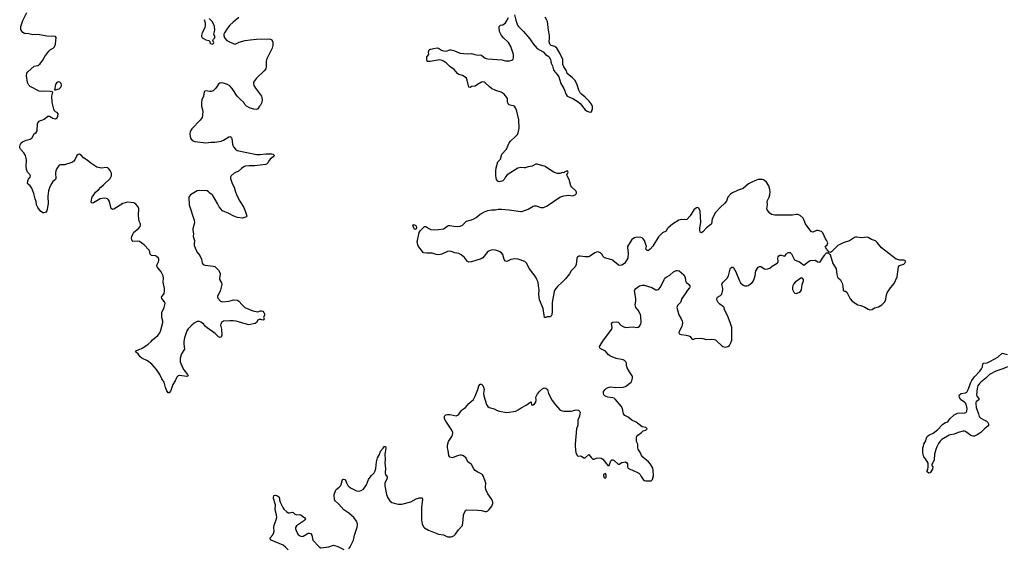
# Model space of a CAD drawing. Header units: inches. Extents: x 1839294 to 1929364, y 762242 to 909984.
# Tile 18 of 76: x 1873503 to 1889082, y 811018 to 819357. Entities that reach past the tile are written whole.
import ezdxf

# ---------------------------------------------------------------- set-up
doc = ezdxf.new("R2010")
doc.units = ezdxf.units.IN
doc.header["$MEASUREMENT"] = 0
doc.layers.add('B8871', color=7, linetype='Continuous')
doc.layers.add('B8881', color=7, linetype='Continuous')

msp = doc.modelspace()

# ---------------------------------------------------------------- linework, layer by layer
at = {"layer": 'B8871', "color": 6, "elevation": 600}
for points in [[(1876971, 819390), (1876879, 819321), (1876828, 819270), (1876790, 819225), (1876743, 819150), (1876735, 819130), (1876735, 819110), (1876746, 819070), (1876779, 819030), (1876890, 818977), (1876910, 818973), (1876977, 819003), (1877070, 819029), (1877150, 819042), (1877250, 819050), (1877450, 819055), (1877471, 819050), (1877490, 819039), (1877510, 819002), (1877510, 818950), (1877499, 818910), (1877410, 818730), (1877401, 818690), (1877405, 818610), (1877397, 818583), (1877373, 818550), (1877249, 818431), (1877205, 818370), (1877202, 818350), (1877210, 818317), (1877235, 818275), (1877328, 818150), (1877333, 818130), (1877337, 818090), (1877332, 818048), (1877313, 818007), (1877296, 817990), (1877272, 817950), (1877250, 817938), (1877210, 817942), (1877150, 817959), (1877090, 817989), (1877072, 818010), (1877049, 818050), (1876990, 818102), (1876946, 818150), (1876867, 818270), (1876830, 818310), (1876790, 818333), (1876730, 818355), (1876690, 818359), (1876670, 818354), (1876650, 818341), (1876606, 818274), (1876565, 818235), (1876530, 818225), (1876510, 818224), (1876446, 818234), (1876431, 818229), (1876423, 818217), (1876411, 818151), (1876387, 818093), (1876379, 818050), (1876382, 817990), (1876401, 817910), (1876396, 817850), (1876388, 817812), (1876361, 817770), (1876227, 817630), (1876201, 817590), (1876194, 817550), (1876205, 817485), (1876230, 817448), (1876272, 817432), (1876450, 817410), (1876530, 817420), (1876590, 817421), (1876690, 817436), (1876730, 817455), (1876810, 817504), (1876834, 817510), (1876850, 817502), (1876859, 817479), (1876871, 817390), (1876885, 817350), (1876916, 817310), (1876943, 817290), (1877251, 817229), (1877310, 817225), (1877397, 817237), (1877490, 817238), (1877513, 817233), (1877523, 817223), (1877527, 817210), (1877516, 817190), (1877466, 817154), (1877448, 817132), (1877430, 817095), (1877410, 817074), (1877392, 817068), (1877225, 817050), (1877130, 817050), (1877070, 817043), (1877047, 817033), (1877010, 817007), (1876961, 816959), (1876930, 816949), (1876896, 816930), (1876850, 816890), (1876840, 816870), (1876838, 816850), (1876843, 816830), (1876864, 816770), (1876898, 816710), (1876912, 816652), (1876938, 816578), (1876988, 816488), (1877052, 816390), (1877087, 816290), (1877095, 816250), (1877090, 816244), (1877030, 816219), (1876948, 816232), (1876890, 816254), (1876814, 816294), (1876710, 816339), (1876658, 816398), (1876633, 816453), (1876559, 816579), (1876550, 816590), (1876510, 816616), (1876490, 816639), (1876470, 816651), (1876350, 816656), (1876310, 816650), (1876208, 816590), (1876188, 816570), (1876179, 816550), (1876182, 816430), (1876266, 816190), (1876267, 816147), (1876243, 816050), (1876243, 816030), (1876251, 815972), (1876249, 815930), (1876271, 815870), (1876262, 815810), (1876263, 815790), (1876278, 815750), (1876307, 815690), (1876352, 815630), (1876381, 815570), (1876391, 815510), (1876404, 815490), (1876439, 815479), (1876564, 815464), (1876590, 815456), (1876650, 815396), (1876674, 815350), (1876676, 815330), (1876662, 815270), (1876664, 815250), (1876698, 815198), (1876703, 815170), (1876673, 815067), (1876635, 814990), (1876631, 814970), (1876638, 814958), (1876679, 814910), (1876710, 814898), (1876810, 814906), (1876890, 814929), (1876950, 814923), (1876970, 814911), (1877023, 814850), (1877067, 814810), (1877190, 814755), (1877270, 814739), (1877314, 814754), (1877330, 814756), (1877350, 814751), (1877367, 814730), (1877375, 814710), (1877375, 814685), (1877362, 814650), (1877371, 814630), (1877364, 814616), (1877351, 814609), (1877321, 814621), (1877290, 814619), (1877273, 814607), (1877250, 814569), (1877230, 814553), (1877130, 814536), (1877110, 814538), (1876929, 814590), (1876879, 814599), (1876830, 814600), (1876728, 814592), (1876698, 814570), (1876686, 814550), (1876681, 814530), (1876695, 814465), (1876700, 814370), (1876690, 814337), (1876670, 814332), (1876650, 814344), (1876598, 814398), (1876467, 814487), (1876442, 814510), (1876411, 814551), (1876370, 814578), (1876350, 814588), (1876312, 814588), (1876261, 814559), (1876225, 814530), (1876170, 814470), (1876150, 814440), (1876137, 814410), (1876110, 814330), (1876099, 814270), (1876098, 814230), (1876110, 814150), (1876064, 814076), (1876044, 814010), (1876044, 813950), (1876080, 813860), (1876102, 813822), (1876158, 813750), (1876168, 813730), (1876150, 813720), (1876030, 813731), (1876010, 813727), (1876000, 813720), (1875990, 813709), (1875962, 813650), (1875924, 813590), (1875901, 813510), (1875890, 813485), (1875870, 813459), (1875850, 813461), (1875830, 813489), (1875810, 813542), (1875787, 813627), (1875750, 813683), (1875720, 813750), (1875668, 813828), (1875594, 813914), (1875525, 813965), (1875433, 814010), (1875409, 814030), (1875376, 814076), (1875334, 814110), (1875349, 814130), (1875381, 814139), (1875450, 814173), (1875537, 814230), (1875584, 814270), (1875605, 814295), (1875690, 814368), (1875723, 814410), (1875738, 814450), (1875767, 814570), (1875767, 814590), (1875752, 814650), (1875751, 814730), (1875791, 814809), (1875803, 814870), (1875796, 814896), (1875752, 814950), (1875748, 814970), (1875787, 815030), (1875794, 815070), (1875792, 815110), (1875774, 815210), (1875778, 815270), (1875773, 815307), (1875744, 815370), (1875692, 815430), (1875679, 815450), (1875674, 815470), (1875679, 815490), (1875701, 815530), (1875706, 815550), (1875704, 815570), (1875697, 815590), (1875670, 815615), (1875650, 815624), (1875590, 815632), (1875580, 815640), (1875570, 815650), (1875561, 815690), (1875550, 815714), (1875470, 815797), (1875398, 815850), (1875370, 815859), (1875294, 815854), (1875282, 815862), (1875276, 815876), (1875273, 815910), (1875276, 815930), (1875291, 815970), (1875310, 815997), (1875380, 816050), (1875408, 816090), (1875415, 816110), (1875416, 816130), (1875395, 816175), (1875388, 816208), (1875382, 816270), (1875388, 816370), (1875380, 816400), (1875342, 816442), (1875310, 816461), (1875210, 816471), (1875170, 816464), (1875134, 816450), (1874990, 816364), (1874970, 816360), (1874950, 816374), (1874922, 816482), (1874909, 816509), (1874890, 816526), (1874850, 816535), (1874810, 816532), (1874776, 816524), (1874723, 816497), (1874670, 816462), (1874650, 816459), (1874643, 816463), (1874636, 816476), (1874639, 816510), (1874651, 816550), (1874674, 816590), (1874705, 816630), (1874750, 816668), (1874787, 816713), (1874830, 816748), (1874933, 816850), (1874957, 816890), (1874954, 816930), (1874934, 816974), (1874910, 817006), (1874896, 817016), (1874870, 817021), (1874790, 817013), (1874726, 817026), (1874630, 817090), (1874570, 817139), (1874510, 817172), (1874477, 817217), (1874450, 817231), (1874430, 817228), (1874408, 817212), (1874378, 817142), (1874359, 817121), (1874330, 817100), (1874210, 817061), (1874150, 817064), (1874130, 817056), (1874090, 817008), (1874075, 816970), (1874068, 816930), (1874075, 816850), (1874072, 816830), (1874030, 816800), (1874010, 816775), (1873982, 816718), (1873961, 816650), (1873948, 816570), (1873952, 816448), (1873930, 816337), (1873910, 816312), (1873890, 816303), (1873870, 816306), (1873833, 816330), (1873790, 816389), (1873770, 816429), (1873764, 816484), (1873747, 816527), (1873729, 816610), (1873696, 816696), (1873670, 816730), (1873636, 816756), (1873629, 816769), (1873634, 816810), (1873644, 816836), (1873667, 816870), (1873672, 816890), (1873662, 816910), (1873627, 816947), (1873611, 816990), (1873603, 817050), (1873613, 817130), (1873608, 817170), (1873595, 817210), (1873570, 817253), (1873514, 817310), (1873504, 817330), (1873503, 817350), (1873510, 817379), (1873528, 817410), (1873550, 817426), (1873608, 817452), (1873670, 817467), (1873701, 817490), (1873729, 817550), (1873763, 817577), (1873777, 817603), (1873784, 817710), (1873790, 817730), (1873810, 817754), (1873830, 817764), (1873870, 817773), (1873890, 817784), (1873950, 817834), (1873973, 817833), (1874030, 817802), (1874070, 817791), (1874095, 817805), (1874109, 817831), (1874113, 817870), (1874095, 817890), (1874070, 817899), (1874056, 817916), (1874044, 817944), (1874016, 818050), (1874014, 818150), (1874028, 818210), (1874019, 818219), (1873984, 818224), (1873890, 818227), (1873850, 818223), (1873810, 818230), (1873670, 818302), (1873650, 818322), (1873627, 818367), (1873612, 818470), (1873617, 818510), (1873630, 818533), (1873730, 818623), (1873790, 818636), (1873823, 818657), (1873870, 818720), (1873902, 818778), (1873962, 818858), (1873990, 818884), (1874032, 818910), (1874052, 818930), (1874070, 818970), (1874078, 819078), (1874070, 819093), (1873930, 819097), (1873790, 819126), (1873710, 819120), (1873650, 819135), (1873581, 819141), (1873554, 819154), (1873536, 819176), (1873523, 819203), (1873522, 819250), (1873555, 819345), (1873618, 819470)], [(1876423, 819363), (1876436, 819310), (1876439, 819270), (1876431, 819230), (1876391, 819150), (1876378, 819110), (1876378, 819090), (1876391, 819071), (1876410, 819058), (1876450, 819038), (1876494, 819030), (1876512, 819012), (1876512, 818990), (1876522, 818982), (1876550, 818972), (1876570, 818982), (1876574, 818994), (1876558, 819030), (1876568, 819050), (1876588, 819070), (1876588, 819090), (1876575, 819130), (1876589, 819191), (1876584, 819250), (1876571, 819290), (1876550, 819327), (1876499, 819379)], [(1880000, 818699), (1879970, 818695), (1879957, 818697), (1879950, 818704), (1879946, 818726), (1879947, 818773), (1879979, 818810), (1879972, 818850), (1879981, 818879), (1880000, 818890)], [(1880000, 815665), (1879945, 815665), (1879892, 815672), (1879813, 815773), (1879801, 815801), (1879794, 815850), (1879796, 815870), (1879824, 815996), (1879840, 816020), (1879910, 816088), (1879930, 816090), (1879978, 816058), (1880000, 816046)], [(1878710, 810991), (1878730, 811023), (1878785, 811130), (1878798, 811210), (1878843, 811337), (1878850, 811370), (1878849, 811390), (1878832, 811430), (1878788, 811490), (1878710, 811559), (1878630, 811610), (1878550, 811701), (1878494, 811754), (1878484, 811770), (1878480, 811850), (1878498, 811910), (1878510, 811930), (1878560, 811970), (1878577, 811990), (1878587, 812010), (1878609, 812090), (1878626, 812094), (1878650, 812088), (1878664, 812070), (1878675, 812035), (1878696, 811996), (1878714, 811974), (1878747, 811950), (1878830, 811912), (1878870, 811906), (1878905, 811915), (1878945, 811935), (1878990, 812005), (1879022, 812090), (1879033, 812107), (1879067, 812153), (1879110, 812195), (1879130, 812226), (1879139, 812261), (1879151, 812370), (1879166, 812434), (1879195, 812485), (1879210, 812539), (1879254, 812586), (1879270, 812611), (1879290, 812611), (1879294, 812590), (1879292, 812548), (1879280, 812490), (1879285, 812405), (1879280, 812350), (1879291, 812270), (1879287, 812190), (1879293, 812170), (1879316, 812130), (1879318, 812110), (1879281, 812030), (1879279, 811990), (1879308, 811850), (1879330, 811798), (1879361, 811750), (1879390, 811727), (1879430, 811713), (1879490, 811700), (1879550, 811702), (1879690, 811736), (1879774, 811786), (1879830, 811800), (1879870, 811798), (1879875, 811775), (1879863, 811650), (1879859, 811530), (1879862, 811450), (1879871, 811390), (1879890, 811341), (1879906, 811326), (1879970, 811287), (1880000, 811276)], [(1877750, 810978), (1877710, 811021), (1877670, 811051), (1877484, 811130), (1877464, 811150), (1877467, 811170), (1877510, 811213), (1877526, 811250), (1877530, 811270), (1877525, 811330), (1877528, 811370), (1877559, 811450), (1877570, 811490), (1877568, 811530), (1877547, 811610), (1877553, 811690), (1877521, 811790), (1877519, 811810), (1877524, 811830), (1877530, 811836), (1877550, 811840), (1877583, 811830), (1877606, 811810), (1877616, 811790), (1877615, 811770), (1877624, 811730), (1877666, 811646), (1877681, 811621), (1877730, 811576), (1877750, 811565), (1877770, 811562), (1877815, 811575), (1877830, 811570), (1877850, 811547), (1877870, 811534), (1877890, 811530), (1877930, 811538), (1877950, 811533), (1877984, 811504), (1878010, 811488), (1878026, 811470), (1878016, 811450), (1877994, 811430), (1877883, 811357), (1877867, 811330), (1877869, 811310), (1877890, 811255), (1877910, 811221), (1877930, 811203), (1877950, 811193), (1877971, 811189), (1877990, 811193), (1878050, 811233), (1878070, 811240), (1878090, 811242), (1878110, 811235), (1878126, 811210), (1878142, 811130), (1878244, 811024), (1878270, 811010), (1878394, 811026), (1878450, 811047), (1878470, 811050), (1878536, 811030), (1878630, 810982)]]:
    msp.add_lwpolyline(points, dxfattribs=at)
for points in [[(1874110, 818374), (1874101, 818370), (1874090, 818364), (1874070, 818335), (1874062, 818310), (1874059, 818261), (1874054, 818254), (1874054, 818250), (1874070, 818247), (1874130, 818266), (1874154, 818290), (1874164, 818310), (1874167, 818330), (1874158, 818350), (1874137, 818370)], [(1879770, 816043), (1879750, 816045), (1879747, 816050), (1879724, 816110), (1879730, 816118), (1879750, 816116), (1879770, 816106), (1879776, 816096), (1879782, 816070)]]:
    msp.add_lwpolyline(points, close=True, dxfattribs=at)
at = {"layer": 'B8881', "color": 6}
for points, elevation in [([(1880000, 818890), (1880006, 818894), (1880050, 818900), (1880110, 818915), (1880130, 818909), (1880176, 818876), (1880210, 818864), (1880250, 818862), (1880310, 818880), (1880330, 818882), (1880370, 818873), (1880430, 818844), (1880470, 818831), (1880590, 818820), (1880650, 818823), (1880705, 818805), (1880750, 818795), (1880790, 818803), (1880810, 818797), (1880846, 818766), (1880870, 818752), (1880910, 818741), (1881130, 818723), (1881190, 818709), (1881252, 818708), (1881290, 818716), (1881308, 818730), (1881316, 818750), (1881317, 818810), (1881274, 818934), (1881238, 818998), (1881158, 819070), (1881126, 819110), (1881094, 819170), (1881087, 819230), (1881090, 819250), (1881099, 819261), (1881111, 819269), (1881150, 819279), (1881190, 819310), (1881208, 819332), (1881239, 819390)], 600), ([(1881330, 819432), (1881351, 819350), (1881380, 819270), (1881393, 819250), (1881476, 819170), (1881577, 819057), (1881630, 818978), (1881690, 818903), (1881787, 818850), (1881825, 818805), (1881874, 818774), (1881883, 818763), (1881901, 818730), (1881913, 818670), (1881933, 818630), (1881950, 818566), (1881970, 818531), (1881991, 818510), (1882033, 818453), (1882063, 818350), (1882110, 818271), (1882150, 818176), (1882165, 818150), (1882190, 818136), (1882254, 818114), (1882338, 818058), (1882370, 818031), (1882450, 817931), (1882470, 817917), (1882510, 817901), (1882530, 817898), (1882550, 817902), (1882568, 817950), (1882568, 817990), (1882544, 818030), (1882514, 818070), (1882450, 818134), (1882390, 818181), (1882370, 818204), (1882350, 818242), (1882322, 818330), (1882290, 818395), (1882250, 818438), (1882168, 818508), (1882154, 818550), (1882115, 818610), (1882099, 818650), (1882096, 818730), (1882049, 818830), (1882001, 818910), (1881970, 818935), (1881910, 818952), (1881891, 818971), (1881881, 819010), (1881888, 819070), (1881885, 819110), (1881870, 819190), (1881852, 819330), (1881846, 819350), (1881817, 819397)], 600), ([(1880000, 816046), (1880010, 816041), (1880070, 816036), (1880130, 816039), (1880210, 816054), (1880233, 816067), (1880265, 816095), (1880290, 816103), (1880310, 816104), (1880370, 816092), (1880430, 816090), (1880470, 816095), (1880510, 816110), (1880570, 816172), (1880650, 816193), (1880690, 816209), (1880727, 816233), (1880790, 816283), (1880859, 816321), (1880910, 816343), (1880970, 816354), (1881030, 816353), (1881076, 816364), (1881124, 816364), (1881250, 816352), (1881430, 816325), (1881450, 816327), (1881550, 816362), (1881629, 816411), (1881650, 816415), (1881673, 816413), (1881750, 816390), (1881790, 816389), (1881850, 816416), (1882050, 816550), (1882110, 816573), (1882150, 816580), (1882190, 816582), (1882250, 816571), (1882290, 816587), (1882315, 816610), (1882315, 816630), (1882302, 816650), (1882239, 816710), (1882226, 816730), (1882199, 816830), (1882164, 816890), (1882158, 816910), (1882175, 816930), (1882182, 816950), (1882170, 816968), (1882130, 816955), (1882110, 816938), (1882090, 816942), (1882050, 816927), (1882010, 816927), (1881949, 816950), (1881819, 817039), (1881690, 817074), (1881670, 817072), (1881610, 817044), (1881550, 817034), (1881503, 817017), (1881486, 817014), (1881430, 817020), (1881383, 817010), (1881214, 816906), (1881190, 816874), (1881170, 816830), (1881150, 816813), (1881130, 816804), (1881090, 816795), (1881070, 816804), (1881047, 816830), (1881037, 816890), (1881037, 816970), (1881043, 817017), (1881069, 817111), (1881110, 817151), (1881131, 817230), (1881204, 817310), (1881250, 817410), (1881270, 817439), (1881350, 817509), (1881378, 817542), (1881392, 817570), (1881404, 817644), (1881403, 817777), (1881371, 817910), (1881350, 817964), (1881330, 817990), (1881310, 817998), (1881265, 818005), (1881250, 818011), (1881231, 818030), (1881221, 818061), (1881219, 818110), (1881212, 818130), (1881170, 818181), (1881119, 818210), (1881038, 818238), (1880970, 818271), (1880930, 818303), (1880870, 818361), (1880850, 818371), (1880833, 818373), (1880810, 818369), (1880745, 818335), (1880710, 818308), (1880650, 818301), (1880630, 818285), (1880610, 818289), (1880583, 818403), (1880571, 818431), (1880554, 818450), (1880510, 818473), (1880449, 818490), (1880430, 818507), (1880378, 818570), (1880310, 818617), (1880255, 818670), (1880210, 818704), (1880190, 818715), (1880150, 818723), (1880000, 818699)], 600), ([(1880000, 811276), (1880130, 811227), (1880210, 811215), (1880270, 811183), (1880330, 811185), (1880370, 811198), (1880396, 811224), (1880445, 811295), (1880501, 811350), (1880510, 811365), (1880521, 811450), (1880523, 811530), (1880558, 811602), (1880571, 811609), (1880750, 811604), (1880810, 811599), (1880870, 811585), (1880890, 811585), (1880910, 811595), (1880930, 811615), (1880973, 811670), (1880987, 811710), (1880989, 811730), (1880986, 811750), (1880964, 811790), (1880910, 811865), (1880881, 811930), (1880872, 811970), (1880878, 812030), (1880875, 812050), (1880839, 812139), (1880824, 812164), (1880813, 812173), (1880750, 812203), (1880711, 812231), (1880690, 812257), (1880650, 812329), (1880592, 812370), (1880567, 812427), (1880523, 812463), (1880493, 812473), (1880470, 812473), (1880430, 812464), (1880390, 812446), (1880350, 812434), (1880330, 812435), (1880310, 812443), (1880295, 812470), (1880282, 812550), (1880270, 812590), (1880272, 812630), (1880289, 812690), (1880342, 812770), (1880351, 812790), (1880357, 812830), (1880342, 812870), (1880245, 813010), (1880226, 813050), (1880224, 813090), (1880243, 813110), (1880270, 813118), (1880310, 813118), (1880410, 813096), (1880448, 813112), (1880490, 813173), (1880510, 813194), (1880559, 813230), (1880609, 813290), (1880685, 813355), (1880712, 813408), (1880754, 813510), (1880770, 813571), (1880790, 813594), (1880810, 813594), (1880830, 813577), (1880844, 813550), (1880851, 813510), (1880844, 813450), (1880847, 813410), (1880890, 813273), (1880910, 813242), (1880930, 813230), (1881010, 813208), (1881047, 813187), (1881090, 813172), (1881210, 813149), (1881353, 813170), (1881389, 813190), (1881435, 813225), (1881516, 813264), (1881590, 813315), (1881598, 813310), (1881601, 813270), (1881610, 813264), (1881630, 813268), (1881650, 813284), (1881670, 813311), (1881675, 813350), (1881669, 813390), (1881696, 813444), (1881723, 813477), (1881763, 813517), (1881804, 813536), (1881830, 813535), (1881853, 813513), (1881870, 813450), (1881930, 813337), (1881979, 813270), (1882050, 813190), (1882070, 813178), (1882110, 813168), (1882230, 813170), (1882310, 813190), (1882344, 813184), (1882366, 813166), (1882371, 813150), (1882367, 813127), (1882359, 813090), (1882335, 813025), (1882332, 812950), (1882314, 812890), (1882290, 812650), (1882291, 812609), (1882305, 812510), (1882330, 812465), (1882350, 812458), (1882370, 812466), (1882390, 812459), (1882430, 812431), (1882450, 812431), (1882510, 812486), (1882550, 812431), (1882570, 812413), (1882590, 812413), (1882630, 812428), (1882650, 812430), (1882705, 812425), (1882731, 812410), (1882810, 812311), (1882830, 812312), (1882856, 812384), (1882870, 812401), (1882890, 812401), (1882910, 812391), (1882970, 812331), (1882990, 812334), (1883030, 812356), (1883090, 812367), (1883110, 812351), (1883118, 812338), (1883118, 812290), (1883130, 812270), (1883167, 812247), (1883190, 812240), (1883298, 812190), (1883318, 812170), (1883335, 812135), (1883370, 812087), (1883390, 812075), (1883410, 812071), (1883494, 812066), (1883515, 812090), (1883532, 812148), (1883526, 812230), (1883519, 812270), (1883486, 812330), (1883450, 812370), (1883363, 812443), (1883343, 812470), (1883326, 812510), (1883290, 812570), (1883283, 812590), (1883282, 812650), (1883264, 812690), (1883261, 812710), (1883262, 812750), (1883270, 812771), (1883285, 812790), (1883341, 812830), (1883370, 812859), (1883410, 812871), (1883429, 812890), (1883412, 812912), (1883350, 812924), (1883256, 812996), (1883190, 813030), (1883130, 813075), (1883080, 813100), (1883058, 813130), (1883040, 813210), (1883022, 813250), (1882930, 813356), (1882910, 813373), (1882890, 813379), (1882811, 813391), (1882781, 813401), (1882763, 813410), (1882743, 813430), (1882738, 813450), (1882742, 813478), (1882766, 813514), (1882788, 813532), (1882830, 813550), (1882855, 813555), (1882930, 813544), (1883050, 813550), (1883090, 813559), (1883180, 813630), (1883189, 813650), (1883200, 813690), (1883201, 813710), (1883196, 813730), (1883150, 813789), (1883116, 813856), (1883104, 813890), (1883102, 813930), (1883094, 813950), (1883074, 813970), (1883050, 813982), (1882941, 814001), (1882850, 814040), (1882821, 814061), (1882770, 814118), (1882690, 814162), (1882682, 814170), (1882679, 814190), (1882738, 814290), (1882872, 814468), (1882876, 814490), (1882869, 814550), (1882876, 814564), (1882890, 814577), (1882941, 814581), (1882970, 814575), (1883014, 814530), (1883049, 814509), (1883090, 814494), (1883210, 814502), (1883270, 814491), (1883290, 814497), (1883310, 814514), (1883330, 814550), (1883334, 814570), (1883331, 814670), (1883328, 814690), (1883312, 814730), (1883290, 814768), (1883254, 814810), (1883244, 814830), (1883241, 814850), (1883253, 814910), (1883253, 814950), (1883229, 815070), (1883235, 815090), (1883251, 815110), (1883310, 815151), (1883350, 815164), (1883384, 815164), (1883503, 815123), (1883570, 815086), (1883590, 815085), (1883610, 815095), (1883640, 815130), (1883698, 815250), (1883712, 815270), (1883730, 815287), (1883790, 815319), (1883850, 815370), (1883890, 815393), (1883910, 815395), (1883935, 815390), (1884010, 815327), (1884030, 815290), (1884040, 815230), (1884050, 815211), (1884093, 815170), (1884108, 815150), (1884108, 815130), (1884102, 815118), (1884070, 815083), (1884030, 815024), (1883982, 814950), (1883957, 814890), (1883910, 814841), (1883898, 814810), (1883930, 814690), (1883970, 814627), (1883986, 814590), (1883989, 814570), (1883986, 814534), (1883978, 814510), (1883936, 814430), (1883934, 814410), (1883939, 814399), (1883949, 814389), (1883970, 814382), (1884050, 814373), (1884090, 814361), (1884110, 814348), (1884130, 814320), (1884150, 814309), (1884170, 814310), (1884190, 814318), (1884270, 814324), (1884310, 814318), (1884370, 814301), (1884450, 814307), (1884490, 814303), (1884510, 814296), (1884530, 814281), (1884610, 814201), (1884631, 814191), (1884670, 814181), (1884709, 814191), (1884733, 814210), (1884756, 814250), (1884769, 814290), (1884771, 814490), (1884746, 814570), (1884702, 814682), (1884655, 814770), (1884647, 814810), (1884640, 814820), (1884581, 814861), (1884553, 814890), (1884533, 814930), (1884531, 814950), (1884546, 814970), (1884590, 814996), (1884610, 815020), (1884626, 815090), (1884627, 815110), (1884615, 815170), (1884617, 815190), (1884632, 815210), (1884697, 815270), (1884716, 815310), (1884745, 815415), (1884752, 815430), (1884770, 815446), (1884790, 815446), (1884834, 815374), (1884890, 815230), (1884910, 815198), (1884950, 815160), (1884970, 815150), (1885010, 815150), (1885030, 815157), (1885061, 815179), (1885090, 815203), (1885112, 815230), (1885142, 815310), (1885152, 815390), (1885190, 815444), (1885210, 815457), (1885230, 815455), (1885290, 815421), (1885310, 815415), (1885343, 815417), (1885370, 815429), (1885410, 815464), (1885490, 815510), (1885499, 815521), (1885506, 815534), (1885499, 815590), (1885502, 815610), (1885514, 815626), (1885530, 815635), (1885550, 815637), (1885590, 815623), (1885610, 815622), (1885629, 815650), (1885650, 815670), (1885670, 815679), (1885696, 815676), (1885717, 815657), (1885762, 815562), (1885774, 815554), (1885843, 815530), (1885910, 815478), (1885983, 815537), (1886011, 815549), (1886090, 815555), (1886130, 815531), (1886150, 815527), (1886170, 815531), (1886216, 815604), (1886238, 815630), (1886250, 815654), (1886270, 815674), (1886294, 815674), (1886314, 815650), (1886325, 815645), (1886370, 815505), (1886408, 815448), (1886421, 815421), (1886431, 815330), (1886444, 815290), (1886455, 815275), (1886488, 815248), (1886514, 815194), (1886525, 815150), (1886530, 815082), (1886547, 815067), (1886570, 815064), (1886592, 815052), (1886645, 814945), (1886673, 814910), (1886767, 814850), (1886810, 814839), (1886873, 814813), (1886930, 814780), (1886954, 814774), (1886990, 814779), (1887030, 814802), (1887090, 814819), (1887145, 814850), (1887187, 814893), (1887207, 814930), (1887213, 814990), (1887230, 815038), (1887281, 815119), (1887339, 815190), (1887387, 815293), (1887407, 815453), (1887426, 815474), (1887490, 815495), (1887509, 815510), (1887521, 815530), (1887515, 815550), (1887490, 815555), (1887430, 815556), (1887370, 815574), (1887210, 815701), (1887139, 815750), (1887070, 815835), (1887042, 815862), (1886983, 815883), (1886930, 815915), (1886910, 815918), (1886830, 815908), (1886750, 815921), (1886730, 815921), (1886710, 815915), (1886630, 815861), (1886530, 815828), (1886449, 815791), (1886350, 815688), (1886330, 815678), (1886306, 815686), (1886278, 815718), (1886275, 815730), (1886258, 815750), (1886248, 815770), (1886279, 815801), (1886292, 815830), (1886271, 815871), (1886254, 815894), (1886209, 815990), (1886189, 816010), (1886130, 816025), (1886110, 816024), (1886050, 816001), (1886030, 816007), (1885990, 816055), (1885939, 816130), (1885898, 816218), (1885850, 816261), (1885817, 816277), (1885790, 816280), (1885730, 816270), (1885449, 816269), (1885399, 816279), (1885370, 816298), (1885330, 816350), (1885326, 816370), (1885335, 816430), (1885332, 816490), (1885339, 816510), (1885364, 816550), (1885373, 816590), (1885375, 816630), (1885371, 816671), (1885354, 816730), (1885317, 816790), (1885290, 816816), (1885270, 816826), (1885250, 816830), (1885189, 816831), (1885110, 816801), (1885035, 816765), (1884950, 816691), (1884870, 816663), (1884779, 816621), (1884750, 816602), (1884710, 816553), (1884684, 816490), (1884657, 816450), (1884590, 816393), (1884512, 816310), (1884459, 816210), (1884449, 816131), (1884441, 816119), (1884369, 816070), (1884310, 816004), (1884290, 815987), (1884270, 815997), (1884262, 816030), (1884263, 816070), (1884279, 816150), (1884271, 816330), (1884250, 816377), (1884230, 816389), (1884210, 816385), (1884170, 816350), (1884110, 816255), (1884059, 816201), (1884030, 816195), (1883970, 816200), (1883930, 816190), (1883830, 816124), (1883764, 816070), (1883747, 816050), (1883730, 816016), (1883672, 815988), (1883612, 815928), (1883521, 815779), (1883481, 815730), (1883450, 815712), (1883429, 815709), (1883410, 815728), (1883418, 815770), (1883417, 815790), (1883387, 815870), (1883370, 815894), (1883350, 815907), (1883330, 815913), (1883270, 815919), (1883230, 815912), (1883204, 815896), (1883190, 815881), (1883120, 815770), (1883118, 815750), (1883132, 815670), (1883124, 815590), (1883070, 815503), (1883030, 815477), (1882990, 815474), (1882970, 815485), (1882890, 815550), (1882870, 815560), (1882754, 815594), (1882733, 815613), (1882712, 815650), (1882692, 815670), (1882650, 815687), (1882630, 815685), (1882601, 815670), (1882537, 815623), (1882510, 815610), (1882450, 815610), (1882370, 815621), (1882350, 815619), (1882330, 815610), (1882318, 815582), (1882308, 815490), (1882290, 815453), (1882272, 815428), (1882230, 815390), (1882200, 815340), (1882137, 815263), (1882090, 815213), (1882010, 815141), (1881972, 815090), (1881961, 815059), (1881928, 814890), (1881929, 814751), (1881921, 814690), (1881910, 814670), (1881897, 814663), (1881850, 814661), (1881830, 814648), (1881809, 814649), (1881787, 814790), (1881727, 814930), (1881717, 815017), (1881720, 815090), (1881710, 815150), (1881709, 815210), (1881686, 815250), (1881670, 815290), (1881645, 815325), (1881563, 815423), (1881525, 815505), (1881493, 815533), (1881389, 815570), (1881336, 815576), (1881272, 815568), (1881210, 815537), (1881190, 815541), (1881170, 815569), (1881145, 815645), (1881127, 815670), (1881100, 815690), (1881070, 815704), (1881030, 815715), (1880990, 815719), (1880948, 815710), (1880908, 815692), (1880830, 815595), (1880804, 815576), (1880650, 815528), (1880610, 815526), (1880590, 815537), (1880540, 815600), (1880490, 815643), (1880450, 815660), (1880390, 815671), (1880330, 815696), (1880310, 815698), (1880270, 815693), (1880183, 815650), (1880130, 815640), (1880090, 815645), (1880030, 815665), (1880000, 815665)], 600), ([(1889130, 813870), (1889059, 813841), (1888950, 813804), (1888850, 813751), (1888790, 813693), (1888710, 813628), (1888690, 813607), (1888665, 813570), (1888654, 813530), (1888642, 813430), (1888646, 813406), (1888678, 813370), (1888680, 813350), (1888640, 813320), (1888633, 813310), (1888629, 813290), (1888639, 813230), (1888674, 813130), (1888685, 813085), (1888710, 813057), (1888770, 813030), (1888802, 813010), (1888823, 812990), (1888830, 812970), (1888830, 812950), (1888822, 812930), (1888770, 812890), (1888709, 812830), (1888650, 812794), (1888610, 812777), (1888590, 812773), (1888550, 812784), (1888470, 812847), (1888450, 812853), (1888430, 812853), (1888350, 812833), (1888290, 812804), (1888230, 812798), (1888210, 812792), (1888096, 812724), (1888065, 812695), (1888041, 812659), (1888014, 812606), (1887997, 812563), (1887980, 812490), (1887970, 812399), (1887950, 812352), (1887935, 812330), (1887935, 812310), (1887950, 812290), (1887945, 812255), (1887910, 812195), (1887890, 812189), (1887862, 812210), (1887861, 812230), (1887870, 812250), (1887876, 812290), (1887879, 812330), (1887876, 812350), (1887837, 812417), (1887810, 812450), (1887794, 812510), (1887795, 812590), (1887805, 812615), (1887809, 812649), (1887841, 812699), (1887852, 812750), (1887864, 812770), (1887888, 812790), (1887959, 812821), (1888023, 812877), (1888110, 812965), (1888150, 812990), (1888190, 813003), (1888218, 813050), (1888287, 813110), (1888322, 813130), (1888343, 813137), (1888457, 813143), (1888473, 813147), (1888484, 813157), (1888490, 813170), (1888494, 813210), (1888479, 813279), (1888470, 813298), (1888454, 813314), (1888410, 813337), (1888390, 813353), (1888372, 813390), (1888369, 813410), (1888373, 813430), (1888401, 813450), (1888470, 813458), (1888490, 813471), (1888515, 813525), (1888545, 813610), (1888568, 813652), (1888610, 813710), (1888696, 813804), (1888721, 813839), (1888735, 813870), (1888742, 813918), (1888752, 813928), (1888810, 813936), (1888862, 813958), (1888977, 814023), (1889050, 814087), (1889127, 814067)], 500)]:
    msp.add_lwpolyline(points, dxfattribs=dict(at, elevation=elevation))
at = {"layer": 'B8881', "color": 6, "elevation": 600}
for points in [[(1885870, 815275), (1885861, 815270), (1885773, 815210), (1885750, 815184), (1885734, 815150), (1885729, 815129), (1885732, 815092), (1885753, 815050), (1885770, 815036), (1885790, 815032), (1885830, 815046), (1885857, 815063), (1885871, 815089), (1885886, 815174), (1885904, 815230), (1885904, 815250), (1885890, 815272)], [(1882770, 812186), (1882742, 812170), (1882738, 812150), (1882750, 812122), (1882770, 812112), (1882782, 812130), (1882780, 812160)]]:
    msp.add_lwpolyline(points, close=True, dxfattribs=at)

doc.saveas('drawing.dxf')
